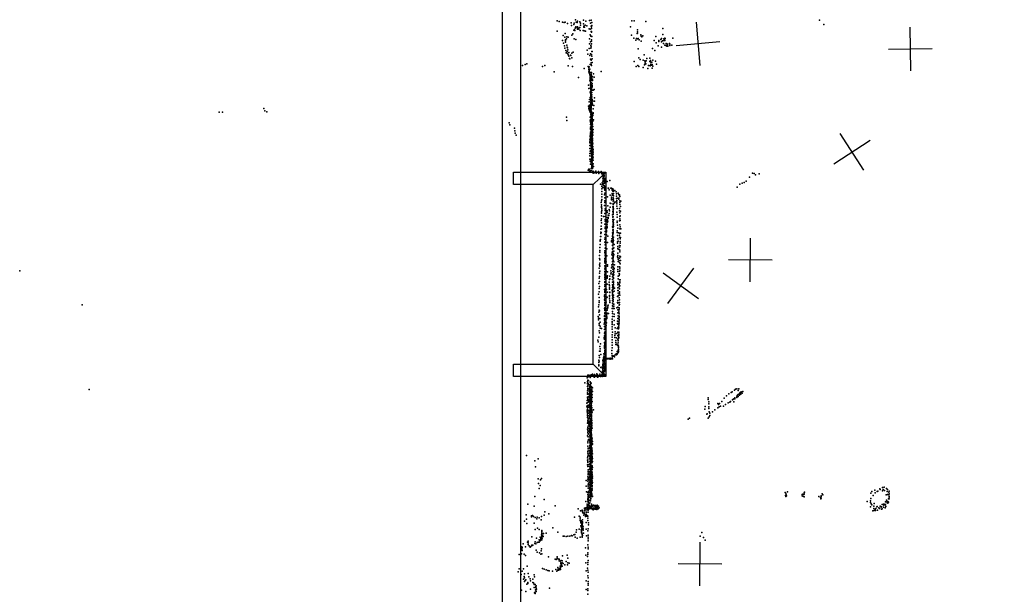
# Model space of a CAD drawing. Header units: millimetres. Extents: x -10538 to 22096, y -7832 to 24688.
# Tile 16 of 20: x -10538 to -1517, y 7112 to 12376. Entities that reach past the tile are written whole.
import ezdxf

# ---------------------------------------------------------------- set-up
doc = ezdxf.new("R2010")
doc.units = ezdxf.units.MM
for name, color, linetype in [('P', 9, 'Continuous'), ('PANOS', 10, 'Continuous'), ('ROOMS', 1, 'Continuous'), ('STRUCTS', 4, 'Continuous'), ('WALLS', 3, 'Continuous')]:
    doc.layers.add(name, color=color, linetype=linetype)

msp = doc.modelspace()

# ---------------------------------------------------------------- linework, layer by layer
at = {"layer": 'P'}
for p in [(-5613, 12366), (-5594, 12359), (-5445, 12375), (-5427, 12364), (-5374, 12373), (-5351, 12361), (-5319, 12370), (-5303, 12371), (-4931, 12366), (-4909, 12365), (-4800, 12360), (-3209, 12372), (-5614, 12271), (-5565, 12353), (-5551, 12351), (-5540, 12353), (-5518, 12340), (-5486, 12346), (-5482, 12324), (-5462, 12280), (-5461, 12333), (-5457, 12344), (-5454, 12283), (-5453, 12277), (-5450, 12297), (-5444, 12310), (-5439, 12354), (-5430, 12349), (-5430, 12301), (-5428, 12288), (-5427, 12310), (-5418, 12299), (-5414, 12288), (-5406, 12357), (-5405, 12304), (-5404, 12276), (-5401, 12326), (-5399, 12343), (-5376, 12278), (-5371, 12339), (-5370, 12318), (-5370, 12314), (-5369, 12308), (-5365, 12274), (-5363, 12308), (-5358, 12325), (-5355, 12272), (-5341, 12320), (-5321, 12293), (-5310, 12288), (-5309, 12344), (-5303, 12269), (-5302, 12316), (-5300, 12311), (-5300, 12295), (-5295, 12350), (-5295, 12324), (-4942, 12311), (-4879, 12283), (-4646, 12294), (-3170, 12332), (-5565, 12186), (-5560, 12232), (-5545, 12216), (-5540, 12249), (-5538, 12181), (-5536, 12190), (-5527, 12202), (-5525, 12220), (-5512, 12216), (-5480, 12234), (-5469, 12247), (-5457, 12201), (-5443, 12194), (-5316, 12200), (-5311, 12237), (-5305, 12224), (-5302, 12225), (-5300, 12267), (-5300, 12261), (-5300, 12179), (-5299, 12191), (-5297, 12223), (-4934, 12235), (-4912, 12207), (-4892, 12188), (-4888, 12204), (-4882, 12250), (-4879, 12253), (-4879, 12200), (-4878, 12264), (-4871, 12205), (-4861, 12191), (-4847, 12238), (-4843, 12225), (-4843, 12179), (-4839, 12219), (-4829, 12227), (-4726, 12186), (-4709, 12221), (-4683, 12185), (-4664, 12194), (-4659, 12204), (-4649, 12183), (-4647, 12239), (-4637, 12202), (-4637, 12186), (-4634, 12185), (-4633, 12190), (-4631, 12196), (-4628, 12207), (-4628, 12184), (-4626, 12202), (-4623, 12203), (-4555, 12208), (-5557, 12162), (-5547, 12137), (-5542, 12115), (-5537, 12170), (-5534, 12093), (-5526, 12144), (-5523, 12123), (-5520, 12119), (-5515, 12099), (-5340, 12097), (-5321, 12113), (-5319, 12156), (-5307, 12173), (-5305, 12140), (-5305, 12114), (-5303, 12126), (-5298, 12156), (-4871, 12108), (-4740, 12113), (-4719, 12093), (-4706, 12165), (-4688, 12138), (-4682, 12177), (-4658, 12174), (-4657, 12172), (-4657, 12123), (-4639, 12159), (-4626, 12143), (-4617, 12139), (-4614, 12157), (-4609, 12132), (-4608, 12155), (-4603, 12147), (-4602, 12153), (-4600, 12134), (-4584, 12157), (-4582, 12140), (-4580, 12153), (-4563, 12143), (-5530, 12071), (-5522, 12085), (-5519, 12065), (-5512, 12054), (-5508, 12043), (-5507, 12076), (-5501, 12021), (-5499, 12018), (-5491, 12050), (-5488, 12048), (-5480, 12068), (-5479, 12026), (-5468, 12077), (-5333, 12061), (-5313, 12049), (-5309, 12014), (-5307, 12064), (-5301, 12006), (-5300, 12056), (-5297, 12086), (-5295, 12043), (-5294, 12085), (-5293, 12016), (-4865, 12027), (-4853, 12011), (-4827, 12006), (-4817, 12054), (-4810, 11998), (-4798, 11998), (-4791, 12022), (-4764, 12024), (-4760, 12003), (-4738, 12005), (-5932, 11956), (-5907, 11964), (-5892, 11971), (-5748, 11948), (-5728, 11956), (-5513, 11952), (-5472, 11947), (-5365, 11930), (-5330, 11947), (-5325, 11922), (-5325, 11918), (-5324, 11919), (-5323, 11937), (-5322, 11944), (-5320, 11913), (-5316, 11920), (-5313, 11924), (-5311, 11964), (-5303, 11980), (-5302, 11965), (-5300, 11957), (-5294, 11984), (-4909, 11993), (-4891, 11947), (-4876, 11955), (-4866, 11947), (-4825, 11939), (-4814, 11961), (-4812, 11967), (-4808, 11993), (-4808, 11973), (-4807, 11982), (-4805, 11972), (-4801, 11973), (-4784, 11930), (-4777, 11957), (-4765, 11992), (-4762, 11955), (-4762, 11953), (-4762, 11953), (-4757, 11969), (-4755, 11988), (-4754, 11960), (-4750, 11959), (-4747, 11986), (-4744, 11966), (-4743, 11933), (-4737, 11950), (-4712, 11996), (-4703, 11970), (-5642, 11898), (-5419, 11847), (-5323, 11899), (-5323, 11897), (-5322, 11890), (-5321, 11902), (-5318, 11900), (-5318, 11892), (-5317, 11895), (-5317, 11882), (-5315, 11871), (-5314, 11893), (-5311, 11833), (-5311, 11825), (-5310, 11861), (-5310, 11850), (-5310, 11841), (-5307, 11876), (-5305, 11822), (-5305, 11818), (-5302, 11877), (-5302, 11870), (-5302, 11853), (-5302, 11844), (-5302, 11830), (-5301, 11866), (-5301, 11846), (-5300, 11856), (-5299, 11892), (-5298, 11865), (-5298, 11853), (-5295, 11856), (-5295, 11832), (-5292, 11830), (-5291, 11820), (-5290, 11830), (-5289, 11853), (-5282, 11881), (-5276, 11849), (-5210, 11900), (-5326, 11775), (-5324, 11747), (-5315, 11817), (-5309, 11815), (-5308, 11771), (-5308, 11755), (-5307, 11795), (-5307, 11793), (-5307, 11781), (-5307, 11750), (-5306, 11804), (-5306, 11802), (-5306, 11780), (-5305, 11777), (-5305, 11762), (-5305, 11745), (-5304, 11735), (-5303, 11801), (-5303, 11800), (-5303, 11748), (-5303, 11742), (-5303, 11730), (-5302, 11765), (-5299, 11735), (-5296, 11781), (-5295, 11762), (-5295, 11752), (-5294, 11790), (-5294, 11772), (-5294, 11760), (-5294, 11729), (-5293, 11791), (-5292, 11765), (-5283, 11730), (-5274, 11738), (-5316, 11644), (-5312, 11712), (-5312, 11662), (-5309, 11703), (-5309, 11659), (-5308, 11718), (-5308, 11645), (-5307, 11715), (-5307, 11645), (-5306, 11693), (-5306, 11672), (-5305, 11715), (-5305, 11694), (-5305, 11688), (-5305, 11663), (-5305, 11650), (-5304, 11724), (-5304, 11711), (-5304, 11700), (-5304, 11695), (-5304, 11683), (-5304, 11662), (-5303, 11674), (-5303, 11659), (-5302, 11677), (-5302, 11659), (-5301, 11706), (-5301, 11676), (-5300, 11656), (-5299, 11705), (-5298, 11713), (-5295, 11708), (-5295, 11688), (-5295, 11670), (-5293, 11645), (-5273, 11661), (-8300, 11561), (-5326, 11585), (-5324, 11578), (-5324, 11561), (-5321, 11570), (-5321, 11565), (-5321, 11550), (-5320, 11624), (-5320, 11577), (-5318, 11592), (-5318, 11570), (-5317, 11587), (-5317, 11561), (-5315, 11570), (-5315, 11559), (-5315, 11551), (-5314, 11569), (-5310, 11570), (-5309, 11547), (-5307, 11578), (-5307, 11554), (-5306, 11621), (-5306, 11606), (-5305, 11600), (-5305, 11591), (-5305, 11560), (-5304, 11632), (-5304, 11610), (-5303, 11628), (-5302, 11624), (-5302, 11584), (-5302, 11584), (-5302, 11576), (-5301, 11636), (-5301, 11606), (-5301, 11592), (-5301, 11565), (-5301, 11549), (-5300, 11635), (-5300, 11608), (-5299, 11634), (-5299, 11604), (-5299, 11593), (-5298, 11609), (-5295, 11609), (-5293, 11594), (-5292, 11615), (-5291, 11636), (-5289, 11603), (-5288, 11629), (-5285, 11559), (-5279, 11591), (-5273, 11631), (-8710, 11530), (-8680, 11530), (-8293, 11542), (-8274, 11533), (-5529, 11483), (-5314, 11538), (-5311, 11482), (-5310, 11529), (-5309, 11534), (-5308, 11463), (-5308, 11459), (-5306, 11535), (-5306, 11515), (-5306, 11490), (-5306, 11465), (-5306, 11457), (-5305, 11539), (-5305, 11465), (-5304, 11540), (-5304, 11505), (-5304, 11459), (-5303, 11535), (-5303, 11529), (-5303, 11501), (-5303, 11488), (-5303, 11483), (-5302, 11465), (-5301, 11528), (-5301, 11500), (-5300, 11526), (-5300, 11499), (-5300, 11493), (-5300, 11490), (-5300, 11482), (-5300, 11477), (-5299, 11536), (-5299, 11509), (-5299, 11507), (-5299, 11465), (-5298, 11524), (-5298, 11475), (-5295, 11491), (-5294, 11511), (-5294, 11476), (-5292, 11520), (-5292, 11489), (-5292, 11467), (-5291, 11504), (-5291, 11460), (-5286, 11497), (-5284, 11522), (-5284, 11517), (-5282, 11458), (-6053, 11432), (-6048, 11413), (-6004, 11382), (-5525, 11453), (-5310, 11450), (-5308, 11373), (-5307, 11438), (-5307, 11417), (-5307, 11391), (-5307, 11379), (-5306, 11447), (-5306, 11415), (-5306, 11369), (-5305, 11413), (-5305, 11370), (-5304, 11441), (-5304, 11430), (-5304, 11426), (-5304, 11392), (-5303, 11450), (-5303, 11441), (-5302, 11429), (-5302, 11384), (-5302, 11381), (-5301, 11431), (-5301, 11414), (-5301, 11411), (-5301, 11397), (-5301, 11393), (-5300, 11429), (-5300, 11405), (-5300, 11399), (-5300, 11380), (-5296, 11445), (-5296, 11378), (-5294, 11451), (-5294, 11405), (-5293, 11432), (-5293, 11376), (-5292, 11441), (-5292, 11424), (-5292, 11392), (-5292, 11371), (-5289, 11419), (-5288, 11445), (-5286, 11396), (-5286, 11371), (-5285, 11371), (-6002, 11359), (-6000, 11335), (-5990, 11319), (-5313, 11281), (-5311, 11307), (-5310, 11319), (-5309, 11297), (-5307, 11345), (-5307, 11334), (-5302, 11359), (-5302, 11353), (-5302, 11339), (-5302, 11330), (-5302, 11308), (-5302, 11285), (-5301, 11349), (-5301, 11346), (-5301, 11333), (-5301, 11322), (-5301, 11308), (-5301, 11302), (-5301, 11286), (-5300, 11333), (-5300, 11286), (-5299, 11358), (-5298, 11363), (-5298, 11353), (-5298, 11325), (-5298, 11321), (-5298, 11311), (-5298, 11296), (-5296, 11304), (-5296, 11282), (-5293, 11317), (-5293, 11305), (-5292, 11349), (-5291, 11354), (-5291, 11327), (-5291, 11290), (-5290, 11288), (-5289, 11285), (-5287, 11344), (-5287, 11319), (-5313, 11256), (-5313, 11249), (-5313, 11223), (-5313, 11197), (-5311, 11270), (-5302, 11269), (-5302, 11245), (-5301, 11243), (-5301, 11233), (-5301, 11221), (-5301, 11212), (-5300, 11272), (-5300, 11270), (-5300, 11267), (-5300, 11254), (-5300, 11252), (-5300, 11236), (-5300, 11213), (-5300, 11213), (-5300, 11207), (-5300, 11205), (-5300, 11193), (-5299, 11238), (-5299, 11195), (-5299, 11189), (-5298, 11249), (-5298, 11215), (-5298, 11191), (-5298, 11188), (-5297, 11246), (-5296, 11271), (-5296, 11239), (-5295, 11205), (-5294, 11263), (-5294, 11238), (-5294, 11229), (-5293, 11265), (-5292, 11228), (-5291, 11251), (-5291, 11206), (-5290, 11273), (-5289, 11265), (-5289, 11194), (-5287, 11240), (-5286, 11214), (-5283, 11190), (-5315, 11097), (-5313, 11150), (-5313, 11128), (-5311, 11171), (-5304, 11178), (-5301, 11168), (-5301, 11163), (-5301, 11161), (-5300, 11183), (-5300, 11123), (-5299, 11177), (-5299, 11144), (-5299, 11140), (-5299, 11104), (-5298, 11153), (-5298, 11145), (-5298, 11126), (-5298, 11122), (-5298, 11100), (-5297, 11114), (-5296, 11129), (-5294, 11096), (-5292, 11103), (-5291, 11179), (-5291, 11154), (-5291, 11138), (-5291, 11130), (-5291, 11105), (-5290, 11162), (-5290, 11133), (-5290, 11129), (-5290, 11126), (-5289, 11184), (-5289, 11128), (-5288, 11106), (-5287, 11168), (-5285, 11185), (-5285, 11143), (-5284, 11163), (-5283, 11118), (-5325, 11008), (-5320, 11007), (-5310, 11080), (-5307, 11053), (-5302, 11089), (-5302, 11069), (-5302, 11067), (-5301, 11013), (-5299, 11084), (-5299, 11067), (-5298, 11050), (-5297, 11051), (-5297, 11031), (-5296, 11081), (-5296, 11038), (-5295, 11075), (-5295, 11022), (-5293, 11063), (-5292, 11075), (-5292, 11059), (-5292, 11038), (-5291, 11093), (-5291, 11051), (-5291, 11047), (-5291, 11013), (-5290, 11022), (-5289, 11037), (-5284, 11088), (-5284, 11056), (-5280, 11032), (-5329, 10996), (-5318, 10989), (-5311, 10986), (-5310, 10995), (-5310, 10983), (-5307, 10988), (-5306, 10984), (-5302, 10994), (-5288, 10987), (-5286, 10979), (-5285, 10973), (-5284, 10969), (-5282, 10986), (-5275, 10973), (-5260, 10988), (-5256, 10969), (-5253, 10972), (-5235, 10985), (-5231, 10967), (-5211, 10979), (-5210, 10984), (-5209, 10970), (-5206, 10965), (-5198, 10967), (-5196, 10944), (-5195, 10917), (-5194, 10961), (-5193, 10965), (-5193, 10934), (-5192, 10963), (-5192, 10933), (-5190, 10948), (-5190, 10930), (-5189, 10931), (-5188, 10953), (-5187, 10927), (-5186, 10964), (-5183, 10952), (-5183, 10917), (-5182, 10942), (-5182, 10941), (-5181, 10916), (-5178, 10920), (-3852, 10933), (-3824, 10969), (-3808, 10968), (-3797, 10955), (-3764, 10963), (-5218, 10868), (-5206, 10849), (-5205, 10826), (-5201, 10882), (-5201, 10863), (-5196, 10897), (-5196, 10869), (-5195, 10839), (-5188, 10903), (-5188, 10875), (-5187, 10894), (-5187, 10857), (-5186, 10879), (-5182, 10858), (-5181, 10908), (-5181, 10887), (-5181, 10843), (-5181, 10835), (-5181, 10827), (-5180, 10877), (-5180, 10852), (-5179, 10884), (-5178, 10888), (-5174, 10899), (-5172, 10836), (-5157, 10895), (-5148, 10834), (-5142, 10833), (-5130, 10902), (-5121, 10834), (-5115, 10834), (-5105, 10826), (-3964, 10843), (-3939, 10869), (-3918, 10879), (-3901, 10883), (-3881, 10897), (-5206, 10777), (-5206, 10753), (-5205, 10802), (-5179, 10772), (-5178, 10814), (-5178, 10786), (-5178, 10743), (-5154, 10754), (-5138, 10818), (-5128, 10767), (-5115, 10751), (-5111, 10820), (-5110, 10815), (-5110, 10767), (-5109, 10783), (-5104, 10814), (-5103, 10804), (-5103, 10777), (-5103, 10772), (-5101, 10745), (-5100, 10818), (-5099, 10806), (-5099, 10736), (-5098, 10784), (-5097, 10761), (-5085, 10811), (-5074, 10799), (-5074, 10798), (-5071, 10759), (-5070, 10782), (-5069, 10738), (-5057, 10741), (-5056, 10786), (-5049, 10775), (-5049, 10740), (-5044, 10772), (-5042, 10761), (-5041, 10755), (-5210, 10702), (-5209, 10654), (-5208, 10716), (-5208, 10666), (-5207, 10679), (-5205, 10729), (-5179, 10673), (-5177, 10715), (-5177, 10701), (-5149, 10670), (-5129, 10696), (-5127, 10660), (-5122, 10693), (-5117, 10734), (-5116, 10726), (-5103, 10662), (-5102, 10730), (-5102, 10712), (-5102, 10685), (-5102, 10654), (-5102, 10649), (-5101, 10691), (-5101, 10683), (-5100, 10664), (-5100, 10650), (-5098, 10715), (-5098, 10689), (-5089, 10697), (-5084, 10703), (-5073, 10708), (-5068, 10690), (-5067, 10704), (-5067, 10667), (-5066, 10721), (-5064, 10645), (-5048, 10732), (-5043, 10645), (-5041, 10718), (-5039, 10700), (-5039, 10682), (-5032, 10665), (-5030, 10713), (-5208, 10578), (-5207, 10617), (-5207, 10604), (-5206, 10642), (-5206, 10629), (-5190, 10574), (-5177, 10602), (-5175, 10644), (-5175, 10629), (-5175, 10573), (-5156, 10624), (-5155, 10610), (-5154, 10565), (-5148, 10555), (-5147, 10564), (-5145, 10585), (-5141, 10582), (-5137, 10600), (-5136, 10637), (-5134, 10625), (-5106, 10587), (-5104, 10618), (-5104, 10569), (-5103, 10566), (-5102, 10613), (-5102, 10611), (-5102, 10596), (-5102, 10591), (-5101, 10624), (-5101, 10597), (-5101, 10571), (-5101, 10569), (-5100, 10636), (-5100, 10620), (-5099, 10644), (-5067, 10614), (-5064, 10590), (-5063, 10566), (-5042, 10626), (-5040, 10608), (-5039, 10572), (-5037, 10580), (-5035, 10623), (-5212, 10537), (-5211, 10485), (-5209, 10552), (-5207, 10514), (-5176, 10504), (-5175, 10476), (-5174, 10545), (-5173, 10531), (-5160, 10467), (-5157, 10524), (-5157, 10485), (-5156, 10543), (-5156, 10473), (-5155, 10502), (-5153, 10529), (-5153, 10520), (-5150, 10529), (-5106, 10478), (-5105, 10547), (-5104, 10524), (-5103, 10472), (-5102, 10547), (-5102, 10500), (-5101, 10520), (-5101, 10506), (-5101, 10490), (-5101, 10476), (-5100, 10538), (-5100, 10534), (-5099, 10497), (-5098, 10482), (-5097, 10514), (-5094, 10545), (-5065, 10531), (-5064, 10519), (-5062, 10494), (-5059, 10466), (-5042, 10534), (-5041, 10553), (-5039, 10498), (-5038, 10536), (-5038, 10479), (-5216, 10389), (-5215, 10430), (-5215, 10391), (-5214, 10458), (-5214, 10418), (-5211, 10426), (-5208, 10460), (-5176, 10407), (-5174, 10435), (-5174, 10380), (-5173, 10462), (-5167, 10378), (-5163, 10405), (-5162, 10449), (-5162, 10440), (-5161, 10433), (-5150, 10393), (-5108, 10423), (-5108, 10396), (-5108, 10394), (-5106, 10391), (-5104, 10404), (-5104, 10377), (-5103, 10451), (-5103, 10447), (-5103, 10411), (-5102, 10449), (-5102, 10432), (-5102, 10426), (-5102, 10420), (-5101, 10453), (-5100, 10451), (-5099, 10385), (-5063, 10442), (-5063, 10427), (-5060, 10399), (-5053, 10423), (-5044, 10421), (-5043, 10402), (-5043, 10384), (-5039, 10461), (-5035, 10381), (-5033, 10419), (-5031, 10460), (-5222, 10290), (-5220, 10355), (-5220, 10318), (-5219, 10347), (-5218, 10361), (-5176, 10366), (-5176, 10339), (-5175, 10312), (-5175, 10284), (-5172, 10332), (-5171, 10313), (-5171, 10287), (-5169, 10350), (-5167, 10369), (-5154, 10336), (-5116, 10342), (-5115, 10349), (-5112, 10367), (-5108, 10306), (-5107, 10309), (-5104, 10332), (-5103, 10354), (-5103, 10305), (-5100, 10365), (-5100, 10342), (-5099, 10354), (-5099, 10320), (-5094, 10286), (-5093, 10317), (-5062, 10340), (-5060, 10328), (-5058, 10368), (-5057, 10299), (-5054, 10347), (-5043, 10307), (-5042, 10289), (-5038, 10367), (-5038, 10305), (-5037, 10344), (-5037, 10329), (-5225, 10217), (-5223, 10261), (-5222, 10247), (-5176, 10257), (-5176, 10243), (-5175, 10216), (-5173, 10231), (-5172, 10259), (-5172, 10241), (-5172, 10203), (-5160, 10214), (-5159, 10277), (-5112, 10229), (-5110, 10247), (-5110, 10218), (-5107, 10279), (-5107, 10274), (-5104, 10256), (-5104, 10234), (-5104, 10212), (-5103, 10283), (-5102, 10280), (-5100, 10236), (-5100, 10201), (-5100, 10198), (-5099, 10214), (-5098, 10255), (-5096, 10226), (-5094, 10254), (-5060, 10204), (-5058, 10238), (-5058, 10216), (-5057, 10281), (-5057, 10198), (-5056, 10273), (-5042, 10269), (-5041, 10250), (-5040, 10211), (-5039, 10266), (-5034, 10204), (-5227, 10187), (-5225, 10130), (-5224, 10145), (-5222, 10176), (-5222, 10117), (-5177, 10148), (-5176, 10189), (-5176, 10174), (-5176, 10162), (-5176, 10121), (-5175, 10146), (-5175, 10108), (-5173, 10156), (-5172, 10118), (-5169, 10104), (-5165, 10158), (-5153, 10130), (-5152, 10118), (-5112, 10129), (-5110, 10192), (-5110, 10187), (-5110, 10114), (-5108, 10157), (-5106, 10161), (-5105, 10139), (-5104, 10186), (-5104, 10112), (-5101, 10174), (-5101, 10133), (-5100, 10193), (-5098, 10164), (-5098, 10109), (-5097, 10129), (-5094, 10159), (-5090, 10129), (-5058, 10112), (-5056, 10181), (-5055, 10162), (-5045, 10171), (-5044, 10191), (-5044, 10152), (-5042, 10112), (-5040, 10110), (-5037, 10140), (-5035, 10171), (-10538, 10075), (-5228, 10099), (-5227, 10054), (-5226, 10024), (-5224, 10071), (-5178, 10068), (-5178, 10041), (-5178, 10028), (-5177, 10095), (-5176, 10029), (-5176, 10014), (-5175, 10054), (-5174, 10088), (-5174, 10069), (-5173, 10060), (-5165, 10076), (-5157, 10017), (-5154, 10029), (-5153, 10067), (-5130, 10025), (-5121, 10076), (-5121, 10047), (-5120, 10058), (-5116, 10103), (-5106, 10041), (-5106, 10019), (-5105, 10090), (-5104, 10068), (-5100, 10048), (-5100, 10029), (-5100, 10029), (-5097, 10088), (-5097, 10067), (-5096, 10072), (-5096, 10059), (-5095, 10091), (-5095, 10040), (-5091, 10098), (-5058, 10087), (-5057, 10068), (-5054, 10027), (-5046, 10052), (-5046, 10032), (-5043, 10046), (-5042, 10073), (-5041, 10093), (-5041, 10075), (-5231, 9959), (-5228, 10007), (-5227, 9931), (-5226, 9978), (-5178, 9973), (-5178, 9946), (-5178, 9932), (-5177, 10000), (-5177, 9968), (-5175, 10000), (-5175, 9979), (-5175, 9938), (-5156, 9953), (-5155, 10008), (-5138, 9951), (-5137, 9970), (-5134, 9938), (-5133, 9997), (-5131, 10002), (-5108, 9996), (-5108, 9947), (-5107, 9970), (-5106, 9924), (-5105, 9924), (-5103, 9935), (-5099, 9928), (-5098, 10006), (-5098, 9967), (-5098, 9947), (-5097, 10011), (-5097, 9982), (-5097, 9952), (-5058, 9969), (-5057, 9946), (-5056, 9957), (-5054, 10003), (-5046, 9951), (-5046, 9930), (-5043, 9993), (-5041, 9973), (-5041, 9937), (-5040, 9965), (-5038, 9994), (-5234, 9862), (-5228, 9914), (-5228, 9882), (-5180, 9905), (-5180, 9851), (-5180, 9840), (-5178, 9878), (-5177, 9908), (-5177, 9897), (-5176, 9887), (-5176, 9856), (-5172, 9910), (-5162, 9903), (-5157, 9833), (-5152, 9880), (-5134, 9906), (-5134, 9837), (-5133, 9918), (-5133, 9848), (-5132, 9876), (-5131, 9881), (-5110, 9896), (-5107, 9873), (-5107, 9861), (-5106, 9903), (-5106, 9882), (-5106, 9850), (-5105, 9839), (-5099, 9909), (-5099, 9851), (-5097, 9887), (-5091, 9889), (-5090, 9917), (-5060, 9839), (-5057, 9918), (-5057, 9894), (-5056, 9894), (-5055, 9872), (-5054, 9846), (-5046, 9855), (-5044, 9911), (-5044, 9882), (-5043, 9871), (-5042, 9909), (-5041, 9851), (-9965, 9764), (-5234, 9746), (-5232, 9764), (-5230, 9831), (-5230, 9800), (-5228, 9784), (-5179, 9811), (-5178, 9784), (-5177, 9825), (-5177, 9769), (-5177, 9757), (-5176, 9824), (-5176, 9802), (-5165, 9788), (-5160, 9831), (-5150, 9754), (-5148, 9761), (-5135, 9820), (-5132, 9799), (-5130, 9786), (-5107, 9778), (-5107, 9754), (-5106, 9826), (-5106, 9803), (-5102, 9793), (-5101, 9811), (-5100, 9813), (-5100, 9769), (-5100, 9748), (-5099, 9831), (-5095, 9752), (-5094, 9770), (-5062, 9786), (-5059, 9803), (-5058, 9743), (-5057, 9779), (-5046, 9786), (-5045, 9828), (-5045, 9762), (-5044, 9767), (-5043, 9809), (-5043, 9785), (-5042, 9810), (-5237, 9658), (-5232, 9697), (-5230, 9715), (-5226, 9708), (-5226, 9671), (-5180, 9663), (-5180, 9657), (-5179, 9730), (-5178, 9717), (-5178, 9713), (-5178, 9681), (-5177, 9736), (-5177, 9690), (-5175, 9733), (-5171, 9740), (-5165, 9671), (-5160, 9660), (-5157, 9686), (-5157, 9680), (-5155, 9716), (-5152, 9730), (-5149, 9741), (-5144, 9685), (-5109, 9729), (-5108, 9684), (-5108, 9658), (-5107, 9704), (-5100, 9729), (-5092, 9731), (-5091, 9678), (-5091, 9658), (-5066, 9737), (-5057, 9717), (-5057, 9689), (-5055, 9662), (-5049, 9701), (-5049, 9691), (-5048, 9716), (-5047, 9659), (-5046, 9736), (-5045, 9724), (-5045, 9682), (-5236, 9642), (-5235, 9625), (-5230, 9594), (-5229, 9577), (-5223, 9639), (-5221, 9567), (-5219, 9606), (-5182, 9586), (-5181, 9599), (-5180, 9622), (-5180, 9564), (-5179, 9635), (-5179, 9623), (-5179, 9595), (-5178, 9636), (-5178, 9609), (-5178, 9568), (-5174, 9630), (-5171, 9632), (-5169, 9583), (-5166, 9603), (-5166, 9575), (-5164, 9633), (-5163, 9598), (-5160, 9638), (-5158, 9648), (-5111, 9631), (-5111, 9610), (-5111, 9583), (-5109, 9598), (-5109, 9563), (-5091, 9620), (-5091, 9581), (-5060, 9615), (-5060, 9594), (-5058, 9640), (-5058, 9586), (-5051, 9566), (-5050, 9572), (-5049, 9585), (-5048, 9638), (-5048, 9607), (-5046, 9630), (-5046, 9617), (-5046, 9596), (-5045, 9652), (-5228, 9525), (-5227, 9507), (-5221, 9549), (-5207, 9546), (-5181, 9539), (-5180, 9479), (-5179, 9505), (-5178, 9507), (-5178, 9477), (-5177, 9561), (-5177, 9541), (-5177, 9513), (-5177, 9499), (-5176, 9472), (-5171, 9553), (-5171, 9518), (-5170, 9548), (-5170, 9510), (-5170, 9502), (-5170, 9489), (-5169, 9543), (-5110, 9540), (-5110, 9490), (-5108, 9513), (-5085, 9482), (-5083, 9516), (-5083, 9499), (-5082, 9552), (-5066, 9502), (-5063, 9548), (-5059, 9513), (-5058, 9554), (-5058, 9482), (-5053, 9545), (-5052, 9474), (-5050, 9491), (-5050, 9485), (-5049, 9512), (-5049, 9508), (-5048, 9552), (-5240, 9440), (-5237, 9424), (-5232, 9467), (-5222, 9382), (-5218, 9405), (-5182, 9466), (-5182, 9453), (-5181, 9390), (-5180, 9415), (-5180, 9385), (-5179, 9418), (-5177, 9418), (-5177, 9404), (-5176, 9463), (-5176, 9445), (-5174, 9414), (-5174, 9399), (-5173, 9460), (-5172, 9431), (-5171, 9456), (-5110, 9467), (-5110, 9443), (-5110, 9419), (-5110, 9395), (-5085, 9464), (-5077, 9438), (-5077, 9420), (-5075, 9401), (-5069, 9460), (-5068, 9404), (-5062, 9392), (-5057, 9449), (-5056, 9437), (-5055, 9435), (-5055, 9415), (-5054, 9394), (-5053, 9454), (-5052, 9386), (-5049, 9464), (-5228, 9299), (-5227, 9338), (-5221, 9362), (-5221, 9338), (-5214, 9308), (-5186, 9316), (-5186, 9292), (-5182, 9312), (-5182, 9311), (-5179, 9376), (-5179, 9366), (-5178, 9329), (-5177, 9343), (-5177, 9322), (-5177, 9308), (-5176, 9349), (-5175, 9352), (-5175, 9341), (-5174, 9333), (-5174, 9312), (-5174, 9294), (-5172, 9376), (-5172, 9372), (-5112, 9344), (-5112, 9319), (-5111, 9300), (-5110, 9371), (-5098, 9292), (-5096, 9297), (-5081, 9305), (-5078, 9306), (-5073, 9315), (-5069, 9307), (-5069, 9306), (-5064, 9336), (-5064, 9312), (-5063, 9317), (-5062, 9317), (-5056, 9335), (-5056, 9327), (-5054, 9348), (-5053, 9358), (-5052, 9339), (-5052, 9333), (-5051, 9372), (-5051, 9350), (-5233, 9214), (-5232, 9206), (-5231, 9256), (-5231, 9236), (-5229, 9249), (-5226, 9280), (-5195, 9217), (-5195, 9207), (-5194, 9253), (-5193, 9233), (-5193, 9215), (-5192, 9245), (-5192, 9230), (-5192, 9214), (-5191, 9262), (-5191, 9229), (-5190, 9257), (-5189, 9229), (-5188, 9277), (-5188, 9215), (-5187, 9270), (-5187, 9267), (-5185, 9279), (-5185, 9230), (-5184, 9217), (-5183, 9269), (-5182, 9223), (-5180, 9287), (-5180, 9274), (-5179, 9248), (-5179, 9233), (-5179, 9219), (-5178, 9266), (-5177, 9225), (-5177, 9211), (-5176, 9281), (-5176, 9253), (-5175, 9283), (-5175, 9255), (-5175, 9211), (-5174, 9251), (-5174, 9223), (-5170, 9271), (-5165, 9266), (-5164, 9272), (-5156, 9273), (-5153, 9268), (-5152, 9272), (-5148, 9271), (-5140, 9273), (-5139, 9268), (-5129, 9267), (-5127, 9275), (-5127, 9274), (-5116, 9270), (-5109, 9283), (-5107, 9269), (-5093, 9289), (-5087, 9286), (-5332, 9119), (-5331, 9116), (-5324, 9120), (-5308, 9118), (-5300, 9118), (-5299, 9123), (-5290, 9128), (-5290, 9115), (-5282, 9115), (-5278, 9112), (-5272, 9124), (-5269, 9120), (-5267, 9114), (-5260, 9117), (-5250, 9131), (-5250, 9114), (-5248, 9112), (-5246, 9125), (-5242, 9113), (-5237, 9114), (-5235, 9116), (-5234, 9117), (-5225, 9113), (-5223, 9128), (-5218, 9116), (-5215, 9191), (-5212, 9115), (-5211, 9192), (-5204, 9123), (-5202, 9116), (-5200, 9144), (-5200, 9129), (-5200, 9122), (-5197, 9192), (-5197, 9179), (-5197, 9156), (-5196, 9191), (-5196, 9181), (-5196, 9129), (-5195, 9186), (-5195, 9155), (-5195, 9124), (-5194, 9187), (-5194, 9171), (-5194, 9156), (-5193, 9201), (-5191, 9180), (-5191, 9117), (-5190, 9148), (-5189, 9161), (-5188, 9193), (-5187, 9156), (-5185, 9142), (-5185, 9118), (-5184, 9156), (-5184, 9130), (-5183, 9185), (-5181, 9191), (-5181, 9159), (-5181, 9127), (-5180, 9195), (-5180, 9187), (-5180, 9183), (-5180, 9165), (-5180, 9155), (-5177, 9167), (-5176, 9171), (-5176, 9122), (-5175, 9195), (-5174, 9180), (-5360, 9049), (-5338, 9107), (-5338, 9094), (-5336, 9061), (-5336, 9046), (-5336, 9041), (-5334, 9075), (-5332, 9101), (-5332, 9023), (-5330, 9047), (-5328, 9034), (-5326, 9070), (-5316, 9109), (-5315, 9035), (-5315, 9022), (-5312, 9099), (-5312, 9026), (-5311, 9108), (-5311, 9025), (-5310, 9101), (-5310, 9059), (-5310, 9056), (-5308, 9103), (-5308, 9037), (-5307, 9051), (-5302, 9046), (-5299, 9111), (-5286, 9110), (-5277, 9104), (-5273, 9102), (-5262, 9110), (-5245, 9102), (-5238, 9110), (-5237, 9105), (-5216, 9107), (-5214, 9111), (-5204, 9111), (-5200, 9106), (-9902, 8989), (-5335, 9017), (-5335, 8975), (-5335, 8959), (-5335, 8945), (-5333, 8998), (-5333, 8986), (-5329, 8944), (-5320, 8972), (-5319, 9012), (-5317, 9000), (-5316, 8998), (-5316, 8989), (-5316, 8950), (-5315, 8965), (-5315, 8951), (-5315, 8939), (-5314, 8975), (-5314, 8971), (-5313, 8950), (-5312, 9002), (-5310, 8989), (-5308, 8953), (-5307, 8985), (-5306, 9013), (-5306, 8931), (-5305, 8972), (-5305, 8942), (-5304, 9014), (-5301, 9003), (-5301, 8966), (-5300, 9017), (-5300, 8953), (-5299, 8976), (-5299, 8958), (-5299, 8945), (-5298, 9013), (-5298, 8987), (-5298, 8936), (-5296, 8984), (-5294, 8938), (-5290, 9002), (-5290, 8970), (-4041, 8948), (-4020, 8961), (-4010, 8967), (-3989, 8981), (-3979, 8992), (-3968, 8995), (-3961, 8936), (-3955, 8978), (-3955, 8941), (-3948, 8993), (-3944, 8952), (-3944, 8936), (-3938, 8959), (-3937, 8960), (-3932, 8965), (-3931, 8945), (-3927, 8968), (-3920, 8955), (-3912, 8970), (-5342, 8862), (-5338, 8886), (-5338, 8865), (-5336, 8918), (-5336, 8911), (-5336, 8891), (-5334, 8902), (-5331, 8921), (-5331, 8871), (-5331, 8846), (-5330, 8895), (-5323, 8881), (-5321, 8926), (-5317, 8892), (-5317, 8847), (-5316, 8927), (-5316, 8911), (-5314, 8867), (-5313, 8877), (-5313, 8855), (-5312, 8899), (-5311, 8901), (-5310, 8926), (-5310, 8902), (-5310, 8876), (-5309, 8925), (-5309, 8866), (-5307, 8891), (-5306, 8868), (-5305, 8915), (-5305, 8866), (-5304, 8901), (-5302, 8929), (-5302, 8891), (-5302, 8888), (-5302, 8855), (-5301, 8886), (-5301, 8856), (-5300, 8914), (-5300, 8900), (-5300, 8869), (-5299, 8923), (-5299, 8894), (-5299, 8878), (-5299, 8864), (-5299, 8842), (-5298, 8872), (-5294, 8916), (-5292, 8878), (-4230, 8912), (-4229, 8896), (-4224, 8874), (-4223, 8858), (-4142, 8861), (-4137, 8850), (-4126, 8860), (-4104, 8878), (-4083, 8909), (-4073, 8851), (-4062, 8930), (-4046, 8865), (-4032, 8872), (-4026, 8877), (-4007, 8892), (-4003, 8895), (-3995, 8903), (-3995, 8875), (-3987, 8903), (-3985, 8911), (-3968, 8926), (-3967, 8916), (-3955, 8925), (-5342, 8828), (-5340, 8839), (-5340, 8800), (-5338, 8785), (-5337, 8771), (-5336, 8782), (-5335, 8807), (-5335, 8788), (-5335, 8756), (-5334, 8832), (-5333, 8824), (-5333, 8803), (-5328, 8771), (-5327, 8793), (-5327, 8792), (-5326, 8837), (-5316, 8839), (-5316, 8822), (-5316, 8790), (-5314, 8821), (-5314, 8781), (-5313, 8798), (-5313, 8773), (-5313, 8760), (-5312, 8774), (-5311, 8830), (-5311, 8810), (-5310, 8839), (-5309, 8776), (-5309, 8752), (-5307, 8800), (-5304, 8821), (-5303, 8825), (-5302, 8806), (-5302, 8792), (-5302, 8774), (-5301, 8840), (-5301, 8784), (-5301, 8758), (-5300, 8827), (-5300, 8815), (-5300, 8805), (-5300, 8782), (-5300, 8755), (-5299, 8797), (-5299, 8773), (-5299, 8752), (-5297, 8822), (-5297, 8793), (-5296, 8800), (-5296, 8775), (-5293, 8779), (-5282, 8801), (-4261, 8809), (-4259, 8831), (-4244, 8763), (-4238, 8764), (-4224, 8830), (-4223, 8815), (-4220, 8783), (-4215, 8772), (-4192, 8783), (-4169, 8802), (-4142, 8819), (-4130, 8828), (-4117, 8835), (-4090, 8835), (-5337, 8746), (-5337, 8732), (-5335, 8680), (-5334, 8689), (-5333, 8702), (-5332, 8705), (-5331, 8725), (-5331, 8715), (-5330, 8679), (-5328, 8747), (-5327, 8698), (-5323, 8684), (-5323, 8671), (-5316, 8729), (-5315, 8741), (-5315, 8667), (-5314, 8723), (-5314, 8695), (-5313, 8747), (-5313, 8740), (-5313, 8694), (-5313, 8692), (-5313, 8672), (-5312, 8710), (-5312, 8677), (-5312, 8670), (-5311, 8723), (-5311, 8701), (-5309, 8721), (-5306, 8748), (-5304, 8721), (-5304, 8703), (-5301, 8747), (-5301, 8713), (-5301, 8688), (-5301, 8672), (-5301, 8661), (-5300, 8741), (-5300, 8741), (-5300, 8672), (-5299, 8725), (-5299, 8720), (-5299, 8710), (-5299, 8701), (-5298, 8749), (-5298, 8737), (-5298, 8707), (-5298, 8685), (-5297, 8679), (-5297, 8677), (-5297, 8662), (-5295, 8703), (-5295, 8686), (-4414, 8717), (-4400, 8726), (-4231, 8725), (-4222, 8738), (-4216, 8750), (-5335, 8626), (-5334, 8610), (-5333, 8609), (-5332, 8641), (-5332, 8593), (-5331, 8631), (-5331, 8585), (-5330, 8653), (-5330, 8605), (-5329, 8579), (-5328, 8628), (-5322, 8657), (-5319, 8612), (-5318, 8630), (-5318, 8602), (-5315, 8650), (-5315, 8602), (-5314, 8634), (-5314, 8620), (-5314, 8590), (-5313, 8605), (-5312, 8644), (-5312, 8576), (-5310, 8645), (-5309, 8620), (-5309, 8593), (-5309, 8572), (-5308, 8597), (-5307, 8640), (-5307, 8612), (-5307, 8595), (-5307, 8587), (-5305, 8596), (-5304, 8647), (-5304, 8584), (-5302, 8653), (-5302, 8629), (-5302, 8598), (-5301, 8600), (-5301, 8590), (-5301, 8572), (-5300, 8631), (-5300, 8615), (-5300, 8578), (-5299, 8643), (-5299, 8570), (-5298, 8570), (-5296, 8656), (-5294, 8633), (-5335, 8563), (-5333, 8515), (-5333, 8499), (-5329, 8554), (-5327, 8529), (-5316, 8518), (-5315, 8566), (-5315, 8499), (-5313, 8553), (-5312, 8538), (-5312, 8482), (-5311, 8554), (-5311, 8541), (-5311, 8528), (-5310, 8533), (-5310, 8516), (-5310, 8512), (-5310, 8504), (-5309, 8536), (-5309, 8506), (-5309, 8486), (-5308, 8566), (-5307, 8545), (-5306, 8496), (-5305, 8518), (-5305, 8503), (-5303, 8558), (-5303, 8545), (-5302, 8544), (-5301, 8527), (-5301, 8502), (-5300, 8566), (-5300, 8551), (-5299, 8493), (-5298, 8565), (-5296, 8531), (-5296, 8521), (-5295, 8510), (-5295, 8494), (-5295, 8488), (-5294, 8516), (-5294, 8510), (-5293, 8542), (-5291, 8512), (-5291, 8486), (-5290, 8491), (-5333, 8468), (-5333, 8421), (-5333, 8405), (-5331, 8452), (-5331, 8426), (-5331, 8390), (-5329, 8446), (-5318, 8404), (-5317, 8451), (-5317, 8427), (-5317, 8403), (-5316, 8455), (-5315, 8475), (-5315, 8469), (-5314, 8473), (-5314, 8451), (-5313, 8428), (-5312, 8413), (-5311, 8435), (-5310, 8477), (-5310, 8408), (-5309, 8445), (-5309, 8400), (-5308, 8468), (-5308, 8427), (-5307, 8446), (-5307, 8405), (-5306, 8467), (-5306, 8466), (-5306, 8460), (-5305, 8431), (-5305, 8406), (-5304, 8435), (-5302, 8472), (-5302, 8466), (-5302, 8461), (-5302, 8435), (-5301, 8461), (-5300, 8475), (-5300, 8454), (-5300, 8449), (-5300, 8445), (-5299, 8392), (-5297, 8455), (-5297, 8427), (-5297, 8400), (-5296, 8448), (-5296, 8420), (-5296, 8410), (-5296, 8402), (-5295, 8436), (-5294, 8431), (-5293, 8417), (-5293, 8401), (-5289, 8398), (-5896, 8382), (-5819, 8336), (-5789, 8352), (-5336, 8363), (-5336, 8341), (-5333, 8375), (-5333, 8344), (-5333, 8318), (-5332, 8329), (-5329, 8379), (-5318, 8379), (-5318, 8304), (-5317, 8356), (-5315, 8374), (-5315, 8327), (-5315, 8306), (-5313, 8353), (-5312, 8373), (-5311, 8367), (-5311, 8347), (-5311, 8345), (-5311, 8328), (-5310, 8388), (-5310, 8378), (-5310, 8303), (-5309, 8338), (-5309, 8333), (-5308, 8340), (-5308, 8320), (-5308, 8310), (-5307, 8365), (-5307, 8359), (-5307, 8322), (-5306, 8314), (-5305, 8380), (-5305, 8355), (-5304, 8321), (-5300, 8377), (-5300, 8316), (-5299, 8357), (-5299, 8351), (-5298, 8382), (-5298, 8341), (-5298, 8326), (-5297, 8356), (-5297, 8340), (-5296, 8317), (-5294, 8377), (-5293, 8368), (-5293, 8352), (-5293, 8321), (-5292, 8349), (-5291, 8356), (-5291, 8327), (-5812, 8280), (-5337, 8299), (-5332, 8283), (-5331, 8298), (-5331, 8237), (-5331, 8209), (-5330, 8252), (-5330, 8251), (-5330, 8221), (-5319, 8236), (-5319, 8212), (-5318, 8259), (-5317, 8284), (-5316, 8235), (-5314, 8281), (-5312, 8290), (-5311, 8268), (-5311, 8226), (-5311, 8216), (-5310, 8285), (-5310, 8257), (-5309, 8243), (-5309, 8212), (-5309, 8209), (-5308, 8285), (-5308, 8256), (-5308, 8222), (-5307, 8244), (-5306, 8295), (-5306, 8267), (-5305, 8239), (-5303, 8275), (-5302, 8253), (-5302, 8235), (-5301, 8233), (-5300, 8231), (-5299, 8296), (-5299, 8288), (-5299, 8237), (-5298, 8278), (-5298, 8268), (-5297, 8291), (-5297, 8263), (-5297, 8237), (-5297, 8230), (-5297, 8225), (-5296, 8237), (-5295, 8210), (-5294, 8256), (-5293, 8269), (-5293, 8224), (-5292, 8289), (-5292, 8286), (-5289, 8275), (-5789, 8171), (-5784, 8128), (-5766, 8159), (-5758, 8172), (-5348, 8153), (-5334, 8149), (-5333, 8189), (-5332, 8168), (-5329, 8206), (-5328, 8176), (-5328, 8160), (-5328, 8130), (-5328, 8124), (-5319, 8160), (-5319, 8138), (-5318, 8188), (-5315, 8203), (-5313, 8176), (-5313, 8159), (-5312, 8174), (-5312, 8147), (-5312, 8139), (-5311, 8183), (-5311, 8163), (-5311, 8143), (-5311, 8132), (-5310, 8206), (-5310, 8189), (-5310, 8168), (-5310, 8135), (-5309, 8193), (-5309, 8185), (-5309, 8163), (-5309, 8140), (-5308, 8185), (-5308, 8121), (-5302, 8177), (-5301, 8191), (-5300, 8171), (-5300, 8155), (-5299, 8205), (-5299, 8189), (-5299, 8124), (-5298, 8175), (-5298, 8142), (-5297, 8128), (-5296, 8160), (-5296, 8136), (-5296, 8133), (-5295, 8158), (-5294, 8184), (-5294, 8142), (-5292, 8208), (-5292, 8175), (-5292, 8158), (-5292, 8126), (-5291, 8193), (-5291, 8136), (-5290, 8177), (-5778, 8080), (-5771, 8110), (-5347, 8101), (-5345, 8050), (-5333, 8045), (-5330, 8084), (-5329, 8115), (-5329, 8104), (-5327, 8085), (-5327, 8054), (-5326, 8040), (-5319, 8065), (-5318, 8116), (-5317, 8089), (-5317, 8082), (-5317, 8069), (-5315, 8047), (-5313, 8070), (-5312, 8105), (-5312, 8093), (-5312, 8085), (-5312, 8043), (-5311, 8103), (-5311, 8065), (-5311, 8044), (-5310, 8116), (-5310, 8102), (-5310, 8072), (-5310, 8041), (-5309, 8061), (-5309, 8031), (-5308, 8072), (-5306, 8080), (-5305, 8095), (-5304, 8066), (-5303, 8098), (-5302, 8115), (-5302, 8104), (-5302, 8059), (-5301, 8067), (-5301, 8056), (-5301, 8051), (-5301, 8032), (-5300, 8103), (-5300, 8057), (-5300, 8041), (-5299, 8059), (-5297, 8032), (-5294, 8096), (-5293, 8110), (-5292, 8077), (-5292, 8066), (-3526, 8043), (-3521, 8040), (-3505, 8050), (-3363, 8029), (-3351, 8030), (-3350, 8040), (-3347, 8049), (-3185, 8032), (-2741, 8039), (-2731, 8053), (-2702, 8066), (-2700, 8041), (-2682, 8054), (-2676, 8058), (-2658, 8078), (-2653, 8072), (-2634, 8061), (-2633, 8091), (-2627, 8073), (-2619, 8094), (-2616, 8063), (-2595, 8080), (-2589, 8053), (-2586, 8071), (-2576, 8048), (-2572, 8057), (-2571, 8032), (-5817, 8009), (-5734, 7981), (-5351, 7962), (-5334, 8025), (-5333, 7985), (-5333, 7981), (-5333, 7966), (-5332, 7981), (-5331, 7985), (-5331, 7964), (-5331, 7955), (-5330, 8010), (-5330, 7996), (-5330, 7983), (-5329, 8006), (-5329, 7990), (-5328, 7970), (-5327, 8001), (-5327, 7971), (-5327, 7961), (-5327, 7939), (-5323, 8021), (-5322, 7944), (-5321, 7999), (-5314, 8023), (-5314, 8004), (-5314, 7974), (-5313, 7950), (-5311, 8028), (-5310, 8019), (-5309, 8028), (-5309, 7968), (-5306, 8001), (-5305, 7990), (-5304, 7986), (-5301, 8015), (-5295, 8025), (-5292, 8010), (-5291, 8012), (-5290, 8007), (-3523, 8016), (-3520, 8008), (-3517, 8028), (-3514, 8013), (-3370, 8027), (-3369, 8014), (-3364, 8012), (-3354, 8026), (-3350, 8006), (-3217, 8007), (-3200, 7999), (-3198, 7985), (-3194, 8013), (-3194, 8008), (-3194, 7993), (-3180, 8023), (-2775, 7961), (-2743, 7967), (-2742, 7954), (-2739, 7989), (-2738, 7941), (-2720, 8017), (-2708, 7944), (-2623, 7939), (-2607, 7960), (-2600, 8023), (-2597, 7975), (-2593, 7959), (-2590, 7963), (-2590, 7951), (-2587, 8027), (-2584, 7947), (-2583, 7961), (-2578, 7987), (-2577, 7956), (-2575, 8022), (-2573, 8009), (-2572, 8001), (-2571, 7985), (-5883, 7938), (-5825, 7919), (-5726, 7866), (-5690, 7850), (-5632, 7923), (-5420, 7896), (-5399, 7877), (-5386, 7877), (-5384, 7884), (-5383, 7877), (-5382, 7868), (-5378, 7857), (-5366, 7858), (-5366, 7851), (-5364, 7875), (-5363, 7900), (-5363, 7899), (-5363, 7896), (-5361, 7897), (-5360, 7879), (-5357, 7886), (-5355, 7900), (-5350, 7903), (-5349, 7863), (-5345, 7865), (-5343, 7886), (-5340, 7937), (-5340, 7918), (-5339, 7907), (-5338, 7922), (-5338, 7899), (-5337, 7899), (-5337, 7897), (-5334, 7906), (-5333, 7925), (-5333, 7896), (-5331, 7936), (-5331, 7865), (-5329, 7883), (-5327, 7927), (-5327, 7896), (-5326, 7934), (-5326, 7901), (-5325, 7893), (-5324, 7909), (-5323, 7926), (-5321, 7926), (-5320, 7895), (-5319, 7921), (-5319, 7918), (-5315, 7912), (-5315, 7905), (-5314, 7918), (-5313, 7900), (-5309, 7918), (-5309, 7914), (-5307, 7915), (-5303, 7902), (-5303, 7897), (-5301, 7894), (-5300, 7899), (-5299, 7921), (-5298, 7938), (-5298, 7905), (-5298, 7901), (-5295, 7898), (-5293, 7916), (-5292, 7925), (-5292, 7917), (-5288, 7915), (-5287, 7890), (-5284, 7896), (-5284, 7887), (-5282, 7901), (-5280, 7927), (-5280, 7899), (-5277, 7894), (-5272, 7900), (-5272, 7899), (-5270, 7899), (-5269, 7925), (-5269, 7920), (-5269, 7920), (-5269, 7893), (-5268, 7918), (-5265, 7903), (-5264, 7926), (-5262, 7895), (-5261, 7900), (-5258, 7912), (-5258, 7891), (-5257, 7911), (-5253, 7896), (-5252, 7915), (-5251, 7919), (-5251, 7890), (-5250, 7922), (-5250, 7899), (-5248, 7927), (-5247, 7900), (-5245, 7910), (-5244, 7895), (-5242, 7905), (-5241, 7896), (-5238, 7895), (-5235, 7919), (-5228, 7905), (-2743, 7913), (-2730, 7931), (-2721, 7877), (-2713, 7899), (-2712, 7919), (-2709, 7880), (-2701, 7888), (-2698, 7879), (-2695, 7898), (-2685, 7913), (-2681, 7916), (-2678, 7882), (-2666, 7905), (-2662, 7899), (-2656, 7919), (-2646, 7909), (-2643, 7891), (-2641, 7913), (-2637, 7895), (-2636, 7934), (-2625, 7911), (-2622, 7929), (-2611, 7937), (-2609, 7905), (-2607, 7931), (-2603, 7916), (-5912, 7782), (-5897, 7839), (-5896, 7801), (-5891, 7760), (-5849, 7823), (-5848, 7830), (-5840, 7834), (-5831, 7824), (-5824, 7764), (-5814, 7816), (-5799, 7802), (-5797, 7820), (-5779, 7811), (-5759, 7793), (-5756, 7826), (-5732, 7836), (-5454, 7817), (-5412, 7827), (-5404, 7818), (-5402, 7802), (-5402, 7789), (-5397, 7776), (-5396, 7767), (-5396, 7767), (-5395, 7785), (-5393, 7775), (-5383, 7794), (-5383, 7771), (-5383, 7765), (-5382, 7775), (-5370, 7838), (-5354, 7843), (-5354, 7828), (-5354, 7826), (-5349, 7771), (-5347, 7847), (-5347, 7827), (-5345, 7829), (-5344, 7834), (-5340, 7831), (-5338, 7833), (-5336, 7828), (-5333, 7789), (-5332, 7827), (-5332, 7808), (-5328, 7767), (-5815, 7704), (-5793, 7717), (-5780, 7704), (-5755, 7697), (-5754, 7686), (-5754, 7676), (-5754, 7671), (-5754, 7668), (-5753, 7672), (-5739, 7670), (-5716, 7671), (-5652, 7722), (-5609, 7682), (-5440, 7682), (-5438, 7703), (-5413, 7709), (-5397, 7739), (-5395, 7730), (-5395, 7730), (-5394, 7701), (-5392, 7684), (-5391, 7706), (-5390, 7691), (-5390, 7676), (-5389, 7720), (-5389, 7714), (-5389, 7672), (-5388, 7751), (-5388, 7705), (-5387, 7753), (-5386, 7750), (-5385, 7755), (-5382, 7734), (-5381, 7741), (-5376, 7731), (-5376, 7713), (-5375, 7699), (-5373, 7673), (-5347, 7708), (-5333, 7694), (-5331, 7712), (-5327, 7748), (-4289, 7678), (-5886, 7589), (-5880, 7600), (-5880, 7584), (-5847, 7639), (-5814, 7594), (-5803, 7627), (-5798, 7586), (-5787, 7589), (-5780, 7589), (-5778, 7611), (-5776, 7608), (-5770, 7634), (-5769, 7603), (-5767, 7606), (-5764, 7627), (-5764, 7618), (-5758, 7632), (-5757, 7658), (-5757, 7635), (-5755, 7649), (-5755, 7611), (-5752, 7654), (-5750, 7625), (-5748, 7654), (-5741, 7641), (-5559, 7643), (-5551, 7644), (-5532, 7642), (-5517, 7645), (-5499, 7643), (-5481, 7650), (-5475, 7646), (-5462, 7658), (-5452, 7660), (-5450, 7634), (-5429, 7627), (-5403, 7635), (-5386, 7635), (-5384, 7661), (-5384, 7643), (-5382, 7651), (-5345, 7647), (-5331, 7601), (-5330, 7619), (-5329, 7655), (-5329, 7636), (-4305, 7644), (-4273, 7633), (-4257, 7608), (-5945, 7536), (-5938, 7527), (-5938, 7518), (-5936, 7548), (-5933, 7541), (-5933, 7512), (-5925, 7575), (-5904, 7546), (-5880, 7567), (-5871, 7556), (-5862, 7544), (-5855, 7550), (-5846, 7562), (-5842, 7559), (-5837, 7563), (-5817, 7577), (-5810, 7575), (-5806, 7515), (-5798, 7498), (-5776, 7493), (-5759, 7509), (-5758, 7529), (-5353, 7538), (-5334, 7566), (-5332, 7492), (-5330, 7545), (-5329, 7527), (-5962, 7476), (-5940, 7484), (-5916, 7480), (-5904, 7466), (-5764, 7481), (-5755, 7484), (-5692, 7455), (-5633, 7434), (-5623, 7430), (-5615, 7455), (-5613, 7443), (-5607, 7436), (-5596, 7433), (-5596, 7432), (-5595, 7418), (-5585, 7415), (-5580, 7401), (-5577, 7423), (-5568, 7400), (-5567, 7418), (-5566, 7465), (-5532, 7413), (-5523, 7471), (-5517, 7442), (-5517, 7400), (-5351, 7469), (-5350, 7399), (-5335, 7458), (-5334, 7475), (-5334, 7404), (-5331, 7421), (-5971, 7319), (-5962, 7344), (-5934, 7325), (-5921, 7344), (-5890, 7370), (-5748, 7347), (-5734, 7343), (-5716, 7336), (-5700, 7331), (-5688, 7328), (-5655, 7325), (-5626, 7339), (-5618, 7325), (-5609, 7357), (-5607, 7332), (-5604, 7342), (-5599, 7339), (-5599, 7333), (-5591, 7347), (-5586, 7370), (-5586, 7352), (-5584, 7353), (-5584, 7340), (-5582, 7365), (-5579, 7395), (-5578, 7390), (-5577, 7381), (-5576, 7367), (-5575, 7382), (-5568, 7371), (-5560, 7393), (-5545, 7382), (-5518, 7381), (-5503, 7397), (-5347, 7328), (-5335, 7352), (-5334, 7386), (-5332, 7333), (-5329, 7315), (-5945, 7293), (-5922, 7252), (-5915, 7275), (-5914, 7264), (-5913, 7298), (-5913, 7230), (-5906, 7238), (-5901, 7243), (-5882, 7221), (-5879, 7303), (-5873, 7271), (-5862, 7255), (-5857, 7234), (-5838, 7221), (-5836, 7251), (-5823, 7291), (-5821, 7271), (-5349, 7235), (-5332, 7282), (-5331, 7264), (-5331, 7230), (-5942, 7151), (-5900, 7139), (-5893, 7204), (-5881, 7210), (-5857, 7159), (-5830, 7216), (-5825, 7206), (-5824, 7201), (-5823, 7175), (-5816, 7202), (-5816, 7132), (-5812, 7154), (-5809, 7182), (-5809, 7175), (-5809, 7150), (-5807, 7189), (-5806, 7139), (-5805, 7169), (-5803, 7158), (-5685, 7169), (-5347, 7156), (-5334, 7147), (-5333, 7163), (-5331, 7212), (-5331, 7196), (-5822, 7125), (-5815, 7120), (-5334, 7114)]:
    msp.add_point(p, dxfattribs=at)
at = {"layer": 'PANOS'}
for points in [[(-4341.5121, 12353.9639), (-4305.6761, 11955.5724)], [(-2374.8621, 11908.4932), (-2379.8229, 12308.4624)], [(-4124.3983, 12172.6862), (-4522.7898, 12136.8502)], [(-2577.3271, 12105.9974), (-2177.3578, 12110.9582)], [(-2803.8009, 10996.8435), (-3021.2626, 11332.5672)], [(-3080.3936, 11055.9745), (-2744.6699, 11273.4362)], [(-3846.9019, 9975.0283), (-3843.8269, 10375.0164)], [(-3645.3703, 10173.4848), (-4045.3585, 10176.5599)], [(-4642.0663, 10056.7907), (-4319.1264, 9820.7613)], [(-4598.611, 9777.3061), (-4362.5816, 10100.2459)], [(-4306.6203, 7189.4947), (-4305.1046, 7589.4918)], [(-4105.8639, 7388.7354), (-4505.861, 7390.2511)]]:
    msp.add_lwpolyline(points, dxfattribs=at)
at = {"layer": 'ROOMS'}
msp.add_lwpolyline([(-5949.95, 13169.9), (-5949.95, 6813.55), (-5340.35, 6813.55), (-5340.35, 6756.4), (-5321.3, 6762.75), (-3790.95, 6762.75), (-2451.1, 6762.75), (-1974.85, 6762.75), (1117.6, 6762.75), (1117.6, 13169.9), (-5949.95, 13169.9)], close=True, dxfattribs=at)
at = {"layer": 'STRUCTS'}
for points in [[(-5283.2, 10864.85), (-6013.45, 10864.85), (-6013.45, 10922), (-6013.45, 10979.15), (-5168.9, 10979.15), (-5226.05, 10922), (-5283.2, 10864.85)], [(-5283.2, 9220.2), (-5283.2, 10864.85), (-5226.05, 10922), (-5168.9, 10979.15), (-5168.9, 9105.9), (-5226.05, 9163.05), (-5283.2, 9220.2)], [(-6013.45, 9220.2), (-5283.2, 9220.2), (-5226.05, 9163.05), (-5168.9, 9105.9), (-6013.45, 9105.9), (-6013.45, 9163.05), (-6013.45, 9220.2)]]:
    msp.add_lwpolyline(points, dxfattribs=at)
at = {"layer": 'WALLS'}
msp.add_lwpolyline([(-5949.95, 13169.9), (-5949.95, 6813.55), (-6013.45, 6756.4), (-6115.05, 6756.4), (-6115.05, 13322.3), (-6013.45, 13258.8), (-5949.95, 13169.9)], dxfattribs=at)

doc.saveas('drawing.dxf')
